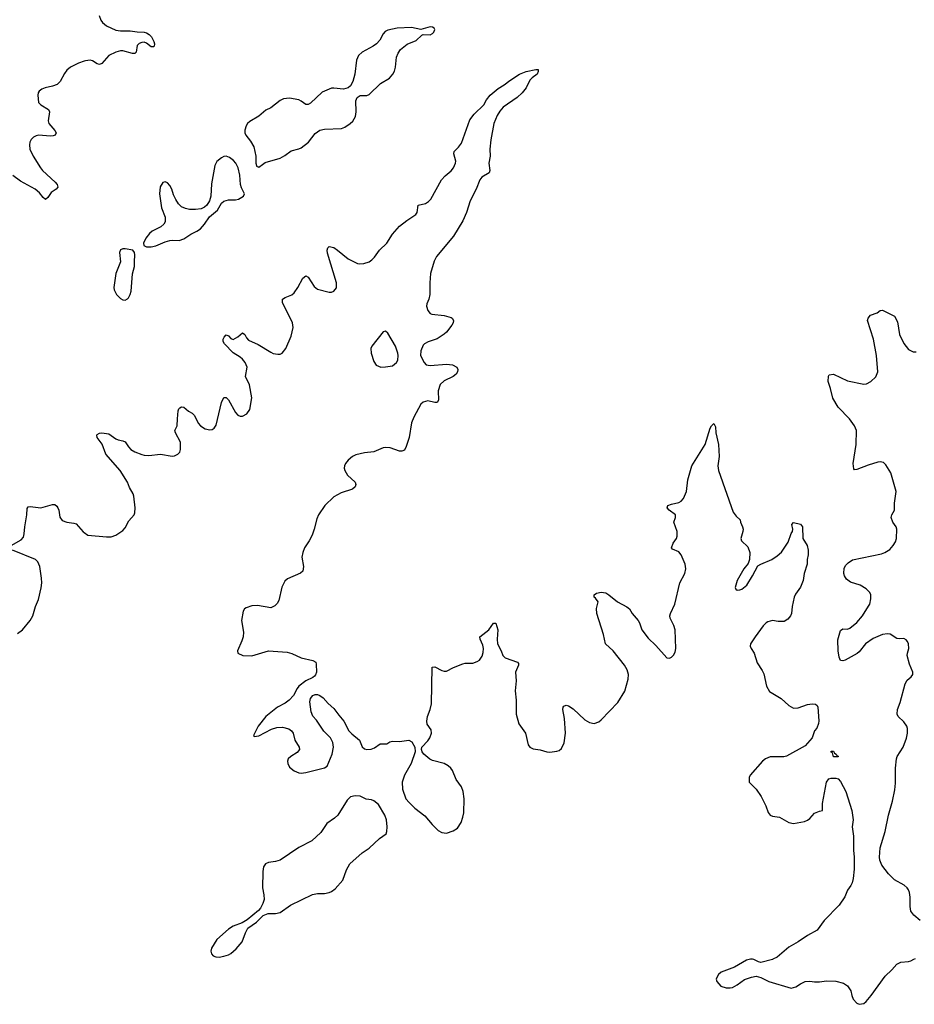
# Model space of a CAD drawing. Header units: inches. Extents: x 1835039 to 2027607, y 642849 to 774141.
# Tile 21 of 113: x 1849449 to 1857080, y 689616 to 698015. Entities that reach past the tile are written whole.
import ezdxf

# ---------------------------------------------------------------- set-up
doc = ezdxf.new("R2010")
doc.units = ezdxf.units.IN
doc.header["$MEASUREMENT"] = 0
for name, color, linetype in [('B8649', 7, 'Continuous'), ('B8658', 7, 'Continuous'), ('B8659', 7, 'Continuous')]:
    doc.layers.add(name, color=color, linetype=linetype)

msp = doc.modelspace()

# ---------------------------------------------------------------- linework, layer by layer
at = {"layer": 'B8649', "color": 6, "elevation": 600}
for points in [[(1850000, 697661.9), (1849950, 697645.6), (1849883.6, 697610), (1849850, 697583.1), (1849830, 697557.3), (1849793, 697487), (1849770, 697463.2), (1849730, 697447.2), (1849665, 697435), (1849637.7, 697422.3), (1849615.4, 697404.6), (1849605.8, 697390), (1849602.6, 697370), (1849610.2, 697310), (1849630, 697287.8), (1849694.6, 697250), (1849702.6, 697230), (1849691.5, 697151.5), (1849697, 697130), (1849750, 697070.9), (1849761.6, 697050), (1849751.7, 697030), (1849734.6, 697025.4), (1849710, 697022.7), (1849611.3, 697028.7), (1849590, 697025), (1849566.6, 697013.4), (1849547, 696993), (1849535.9, 696970), (1849531.9, 696948.1), (1849536.3, 696910), (1849562.6, 696850), (1849626, 696750), (1849642.6, 696730), (1849752.9, 696630), (1849768.9, 696610), (1849774.1, 696585.9), (1849760.7, 696570), (1849718.8, 696541.2), (1849690, 696499.1), (1849670, 696482.3), (1849650, 696497.2), (1849619, 696539), (1849580.9, 696570), (1849457.1, 696637.1), (1849390, 696685.9)], [(1849376.4, 693530), (1849463, 693577), (1849480.4, 693599.6), (1849488.5, 693630), (1849493.3, 693690), (1849510.3, 693790.3), (1849513.7, 693846.3), (1849521.4, 693858.6), (1849537, 693863), (1849630, 693850.7), (1849730, 693879.8), (1849750, 693880.2), (1849766, 693866), (1849775.3, 693850), (1849782.4, 693830), (1849790.1, 693770.1), (1849810, 693744.2), (1849850, 693727.5), (1849910, 693721.1), (1849930, 693714.2), (1849990, 693646.2), (1850000, 693639.5)], [(1849430, 692778.3), (1849472.4, 692810), (1849539.7, 692890), (1849560.3, 692930), (1849584.7, 693010), (1849610, 693068.2), (1849631.8, 693168.2), (1849636.9, 693210), (1849635.8, 693250), (1849621.6, 693350), (1849604.9, 693390), (1849585.3, 693410), (1849388.4, 693490)]]:
    msp.add_lwpolyline(points, dxfattribs=at)
at = {"layer": 'B8658', "color": 6, "elevation": 600}
for points in [[(1855682.3, 690000), (1855648.7, 689991.3), (1855546.3, 689933.7), (1855431.3, 689890), (1855408.5, 689871.5), (1855397.3, 689850), (1855390.8, 689830), (1855394.8, 689810), (1855430.6, 689770.6), (1855475.9, 689755.9), (1855510, 689755.5), (1855530, 689760.5), (1855570, 689781.6), (1855632.5, 689827.5), (1855690, 689848.5), (1855730, 689854.9), (1855770, 689844.9), (1855838.8, 689810), (1856030, 689754.4), (1856070, 689766.4), (1856108, 689792), (1856150.3, 689810.3), (1856190, 689813.7), (1856230, 689807.3), (1856270, 689807.3), (1856330, 689815.5), (1856410, 689813), (1856475.8, 689795.8), (1856510, 689774), (1856537.3, 689730), (1856546.8, 689690), (1856559.8, 689659.8), (1856590, 689624.7), (1856610, 689616), (1856650, 689624), (1856670, 689638.8), (1856713.2, 689690), (1856830, 689854.8), (1856889.6, 689910.4), (1856930, 689958.8), (1856965.1, 689974.9), (1857030, 689980.4), (1857050, 689986.4), (1857075.2, 690000)], [(1855873.8, 690000), (1855870, 689998), (1855770, 689974), (1855750, 689977), (1855710, 689998), (1855700, 690000)]]:
    msp.add_lwpolyline(points, dxfattribs=at)
at = {"layer": 'B8659', "color": 6, "elevation": 600}
for points in [[(1850125.9, 698050), (1850140.1, 698010), (1850156.3, 697990), (1850190, 697963.9), (1850270, 697925.3), (1850310, 697919.2), (1850390, 697920.4), (1850450, 697910.5), (1850510, 697909.6), (1850530, 697902.7), (1850553.2, 697890), (1850572.2, 697870), (1850594, 697830), (1850599.5, 697810), (1850596.3, 697790), (1850590, 697784.5), (1850570, 697783), (1850530, 697814.5), (1850510, 697822), (1850490, 697820.6), (1850467.8, 697812.2), (1850450, 697793.5), (1850441.6, 697738.4), (1850432.4, 697727.6), (1850410, 697727.9), (1850330, 697748.8), (1850310, 697748.8), (1850270, 697738.9), (1850210.1, 697709.9), (1850150, 697641), (1850130, 697632.1), (1850110, 697638.3), (1850070, 697663.4), (1850050, 697668.5), (1850010, 697665.2), (1850000, 697661.9)], [(1850000, 693639.5), (1850030, 693619.3), (1850190, 693602.6), (1850230, 693604.6), (1850270, 693616.9), (1850330, 693658.7), (1850350, 693681.6), (1850381.1, 693738.9), (1850424.5, 693790), (1850431.3, 693808.7), (1850434, 693850), (1850422.3, 693950), (1850416, 693970), (1850385.7, 694025.7), (1850369.9, 694070), (1850306.8, 694170), (1850184, 694310), (1850153.1, 694393.1), (1850109.8, 694450), (1850106, 694470), (1850110, 694475.8), (1850130, 694488.1), (1850149.4, 694490.6), (1850210, 694483.5), (1850270, 694438.8), (1850290, 694430.1), (1850330, 694423.5), (1850350, 694413.6), (1850378, 694370), (1850397.6, 694350), (1850430, 694330.1), (1850490, 694305.7), (1850510, 694300.2), (1850550, 694298.6), (1850649.4, 694309.4), (1850750, 694291.7), (1850770, 694296), (1850798.4, 694310), (1850814.4, 694325.6), (1850822, 694350), (1850820.5, 694410), (1850778.3, 694490), (1850772.6, 694510), (1850793.5, 694550), (1850793.9, 694610), (1850801.4, 694678.6), (1850805.4, 694694.6), (1850815.1, 694704.9), (1850830, 694712.3), (1850850, 694708.4), (1850890, 694675.5), (1850919.3, 694659.3), (1850938.8, 694638.8), (1850970, 694573.2), (1850990, 694549.3), (1851030, 694525.2), (1851070, 694515), (1851090, 694519.2), (1851106.6, 694530), (1851124.3, 694555.7), (1851170, 694750.4), (1851190, 694792.7), (1851210, 694791.1), (1851230, 694771.3), (1851290, 694665.3), (1851310, 694642.3), (1851330, 694633.1), (1851350, 694632), (1851387.2, 694652.7), (1851413.3, 694690), (1851427.9, 694790), (1851410, 694901.6), (1851374.3, 694970), (1851388.7, 695050), (1851372.7, 695090), (1851350, 695119.1), (1851330, 695136.6), (1851270, 695173.5), (1851196.7, 695250), (1851185.5, 695270), (1851185.4, 695290), (1851192.9, 695307.1), (1851210, 695325.7), (1851230, 695318), (1851250, 695295.2), (1851270, 695287.8), (1851310.8, 695309.2), (1851350, 695343.2), (1851370, 695328.8), (1851382.4, 695302.4), (1851401.5, 695281.5), (1851484.4, 695244.4), (1851590, 695179.2), (1851611.1, 695168.9), (1851650, 695160.9), (1851670, 695162.6), (1851688.4, 695171.6), (1851720.5, 695210), (1851764.1, 695315.9), (1851781.1, 695390), (1851777.4, 695430), (1851690, 695603.6), (1851690, 695631.6), (1851714.1, 695645.9), (1851770, 695667.7), (1851790, 695684.7), (1851822.5, 695730), (1851864.7, 695810), (1851890, 695830.3), (1851910, 695817.4), (1851959.9, 695739.9), (1851990, 695717.7), (1852090, 695690.2), (1852110, 695691.6), (1852130, 695699.5), (1852152.2, 695727.8), (1852151.6, 695770), (1852075.8, 696024.2), (1852071.1, 696050), (1852076.2, 696070), (1852090, 696078.9), (1852130, 696070.9), (1852161.3, 696050), (1852250, 695974.5), (1852330, 695936), (1852350, 695931.8), (1852384, 695936), (1852429.1, 695950.9), (1852453.4, 695966.6), (1852475.8, 695990), (1852517.3, 696050), (1852581.8, 696110), (1852630, 696184.6), (1852690, 696252.9), (1852750, 696302.2), (1852828, 696352), (1852838.5, 696370), (1852848.2, 696431.8), (1852910, 696448.3), (1852936.1, 696463.9), (1852956.8, 696483.2), (1853048.2, 696650), (1853078, 696682), (1853130, 696725.5), (1853150.4, 696750), (1853167.5, 696790), (1853168.5, 696808.5), (1853152.7, 696870), (1853156, 696890), (1853193.2, 696926.8), (1853217.2, 696962.8), (1853290, 697159.5), (1853324.5, 697210), (1853406.9, 697290), (1853430, 697330.5), (1853461.3, 697370), (1853530, 697426.7), (1853582, 697458), (1853630, 697496.4), (1853713.2, 697550), (1853770, 697574), (1853851, 697591), (1853871.3, 697591.3), (1853872.7, 697572.7), (1853862, 697550), (1853820.4, 697519.6), (1853801.3, 697498.7), (1853770, 697432.7), (1853735.6, 697390), (1853692.9, 697350), (1853572.5, 697267.5), (1853544.4, 697235.6), (1853522.6, 697197.4), (1853493.4, 697130), (1853466.4, 696990), (1853459.7, 696910), (1853462.9, 696850), (1853449.4, 696790), (1853460.2, 696730), (1853454, 696710), (1853390, 696672.4), (1853375.1, 696650), (1853343.8, 696570), (1853290.7, 696470), (1853259.7, 696370), (1853230, 696300.2), (1853150.5, 696169.5), (1853004.2, 695995.8), (1852985.2, 695954.8), (1852952.3, 695850), (1852946.2, 695770), (1852948.1, 695670), (1852938.3, 695630), (1852920.9, 695590), (1852918.9, 695570), (1852930, 695534), (1852949.2, 695509.2), (1852963.4, 695503.4), (1853070, 695490.3), (1853130, 695474.4), (1853138.8, 695470), (1853150.5, 695450), (1853146.4, 695430), (1853135.3, 695410), (1853088.9, 695350), (1853070, 695332.3), (1853010, 695292.9), (1852933.6, 695266.4), (1852902.4, 695250), (1852890, 695237.6), (1852870.4, 695190), (1852868.2, 695150), (1852899.5, 695090), (1852917.3, 695070), (1852950, 695063.9), (1853090, 695076.1), (1853142, 695070), (1853178.8, 695050), (1853187.3, 695030), (1853184.4, 695010), (1853171.7, 694990), (1853146.4, 694970), (1853070, 694934), (1853036.1, 694903.9), (1853017.7, 694850), (1853022.6, 694770), (1853010.3, 694749.8), (1852990, 694749.8), (1852930, 694764.5), (1852890, 694753.7), (1852870, 694735.1), (1852810, 694624), (1852790, 694575.1), (1852770.1, 694450), (1852746.5, 694373.5), (1852730, 694343.1), (1852710, 694334), (1852690, 694334.6), (1852610, 694364.2), (1852570, 694366.4), (1852550, 694362.7), (1852470, 694327.7), (1852390, 694320.4), (1852317.6, 694302.4), (1852288.2, 694290), (1852250, 694257.6), (1852228.8, 694230), (1852220.3, 694210), (1852218, 694190), (1852222.3, 694170), (1852244.7, 694130), (1852311.2, 694071.2), (1852317.5, 694050), (1852311.3, 694030), (1852287.2, 694010), (1852190, 693980.3), (1852130, 693946), (1852051.3, 693870), (1851998.5, 693790), (1851983.8, 693756.2), (1851961.8, 693670), (1851942.5, 693617.5), (1851917.5, 693570), (1851877.5, 693510), (1851863.2, 693470), (1851856.1, 693430), (1851869.4, 693350), (1851865.3, 693310), (1851845.6, 693294.4), (1851734.8, 693245.2), (1851710, 693225.3), (1851684.8, 693175.2), (1851659.8, 693060.2), (1851645.7, 693034.3), (1851625.9, 693014.1), (1851590, 692998.9), (1851477, 693017), (1851430, 693015.1), (1851380.9, 692999.1), (1851368, 692990), (1851356.4, 692970), (1851341.7, 692890), (1851356.9, 692790), (1851354.6, 692750), (1851344.8, 692715.2), (1851307.7, 692630), (1851311, 692610), (1851352.5, 692592.5), (1851428.9, 692588.9), (1851570, 692631.6), (1851730, 692618.5), (1851770, 692608.1), (1851850.2, 692570.1), (1851950.8, 692550), (1851974.4, 692534.4), (1851978.5, 692518.5), (1851980.2, 692450), (1851973, 692427), (1851964.3, 692415.7), (1851950, 692403.5), (1851890, 692375), (1851830.3, 692330), (1851814.9, 692310), (1851784.2, 692250), (1851746.3, 692210), (1851714.7, 692185.3), (1851648.8, 692150), (1851550, 692070.9), (1851483.1, 691990), (1851442.8, 691910), (1851450, 691901), (1851490, 691907.4), (1851596.5, 691963.5), (1851641.6, 691978.4), (1851690, 691979.7), (1851745.9, 691965.9), (1851768.7, 691950), (1851781.5, 691930), (1851795.3, 691870), (1851832.4, 691810), (1851834.9, 691790), (1851816.5, 691763.5), (1851760.7, 691730), (1851739.3, 691710), (1851734, 691690), (1851735.3, 691670), (1851750, 691638), (1851790, 691606.4), (1851830, 691590.4), (1851850, 691588.7), (1851890, 691593.4), (1852050, 691633), (1852071.2, 691648.8), (1852113.5, 691750), (1852125.1, 691810), (1852119.7, 691850), (1852099.7, 691890), (1852044.7, 691944.7), (1851979.6, 692039.6), (1851950, 692074), (1851936, 692110), (1851924.7, 692195.3), (1851930, 692226), (1851950, 692250.4), (1851970, 692258.4), (1851990, 692257.6), (1852010, 692250.3), (1852037.6, 692230), (1852081.7, 692181.7), (1852130, 692138.4), (1852170, 692081.6), (1852214, 692030), (1852256.4, 691950), (1852282.4, 691922.4), (1852348, 691870), (1852371.7, 691811.7), (1852390, 691796.4), (1852410, 691788.9), (1852447, 691793), (1852475.1, 691804.9), (1852522.9, 691837.1), (1852581.2, 691838.8), (1852605.6, 691854.4), (1852630, 691861.6), (1852690, 691858), (1852767.9, 691867.9), (1852794, 691854), (1852818.8, 691810), (1852822, 691770), (1852787.9, 691670), (1852730.2, 691570), (1852712.2, 691510), (1852714.2, 691450), (1852743.9, 691370), (1852770, 691336.5), (1852819.5, 691290), (1852905.1, 691225.1), (1852966.4, 691150), (1853018.4, 691098.4), (1853050, 691082), (1853090, 691075.5), (1853145.1, 691094.9), (1853182.7, 691117.3), (1853214, 691166), (1853230, 691211.3), (1853237.7, 691250), (1853240.8, 691370), (1853231.6, 691430), (1853218, 691470), (1853172.3, 691532.3), (1853141.5, 691610), (1853127.8, 691630), (1853104.2, 691650), (1853070, 691669.1), (1852970, 691695.5), (1852946.1, 691706.2), (1852896.9, 691750), (1852882, 691770), (1852875.1, 691790), (1852878, 691810), (1852930, 691863.1), (1852948.2, 691890), (1852962.6, 691930), (1852957.6, 691957.6), (1852926, 692006), (1852921.6, 692030), (1852927.8, 692070), (1852951.3, 692130), (1852962, 692178), (1852968.3, 692491.7), (1852990, 692495.5), (1853050, 692463.1), (1853070, 692457), (1853090, 692457), (1853150, 692488.5), (1853230, 692521.3), (1853250, 692526), (1853313.8, 692526.2), (1853350, 692539.3), (1853370, 692552.4), (1853393, 692587), (1853402.3, 692617.7), (1853405.2, 692650), (1853399.9, 692679.9), (1853378, 692730), (1853375.1, 692750), (1853450.9, 692809.1), (1853490, 692866.8), (1853510, 692866), (1853527.2, 692810), (1853521.3, 692730), (1853524.6, 692690), (1853555.4, 692630), (1853570.2, 692590.2), (1853591.3, 692571.3), (1853694.4, 692534.4), (1853704.5, 692524.5), (1853704.4, 692510), (1853678.8, 692450), (1853684.1, 692375.9), (1853675, 692290), (1853684, 692210), (1853683.3, 692090), (1853707.8, 692007.8), (1853764.7, 691930), (1853785.7, 691830), (1853800.5, 691810), (1853830, 691794), (1853890, 691786.7), (1853944.7, 691770), (1853970, 691767.2), (1854030, 691774), (1854050, 691781.6), (1854070, 691798), (1854093.4, 691846.6), (1854103.8, 691930), (1854094.9, 692054.9), (1854082.4, 692130), (1854083.6, 692150), (1854090, 692159.1), (1854110, 692167.7), (1854130, 692161.6), (1854170, 692137.6), (1854270, 692042), (1854310, 692020.3), (1854350, 692012.2), (1854390, 692026.7), (1854410, 692041.3), (1854549.8, 692190.2), (1854610, 692287.3), (1854638.4, 692390), (1854640.7, 692430), (1854631.3, 692470), (1854609.1, 692510), (1854510, 692630.6), (1854445, 692690), (1854429.1, 692770), (1854372.4, 692950), (1854368, 692992), (1854383.7, 693050), (1854361.2, 693081.2), (1854349.5, 693090), (1854349.3, 693110), (1854370, 693122.8), (1854409.3, 693130.7), (1854450, 693124.9), (1854474.9, 693110), (1854547.8, 693047.8), (1854627.9, 693007.9), (1854649.4, 692989.4), (1854674.3, 692950), (1854723.7, 692890), (1854735.8, 692870), (1854755.5, 692810), (1854810, 692738), (1854876.4, 692676.4), (1854970, 692570.4), (1854992.2, 692567.8), (1855010, 692576.4), (1855025.7, 692594.3), (1855039.2, 692620.8), (1855045.3, 692650), (1855039.2, 692810), (1855030, 692846), (1854997.7, 692910), (1854995.4, 692930), (1854999.7, 692950), (1855037.7, 693030), (1855079.9, 693210), (1855122.3, 693290), (1855131.2, 693330), (1855124.8, 693370), (1855091.1, 693451.1), (1855070, 693474.5), (1855017.5, 693497.5), (1855009.5, 693509.5), (1855023.6, 693550), (1855051.8, 693590), (1855058.4, 693610), (1855057.6, 693650), (1855029.7, 693730), (1855043, 693770), (1855041.6, 693790), (1854987.6, 693830), (1854972.3, 693850), (1854977.2, 693870), (1855010, 693883.1), (1855070, 693895.3), (1855091.7, 693908.3), (1855110, 693930.6), (1855135.6, 693990), (1855146.8, 694090), (1855180.9, 694210), (1855295.1, 694390), (1855339.5, 694530), (1855350, 694551.3), (1855370, 694571.3), (1855382.8, 694542.8), (1855387.7, 694490), (1855410.2, 694390.2), (1855415.6, 694290), (1855403.2, 694210), (1855410.2, 694170), (1855534.4, 693814.4), (1855560.2, 693780.2), (1855594, 693750), (1855597.3, 693730), (1855615.5, 693690), (1855620.4, 693670), (1855618.4, 693650), (1855600.3, 693590), (1855607.2, 693570), (1855659.7, 693519.7), (1855677, 693470), (1855674.9, 693410), (1855663.9, 693376.1), (1855627.2, 693330), (1855568.7, 693230), (1855551, 693171), (1855558, 693158), (1855570, 693147.7), (1855591, 693151), (1855610, 693158), (1855650, 693190.5), (1855699.7, 693270), (1855745.1, 693354.9), (1855769.7, 693370.3), (1855863.6, 693410), (1855910, 693440.2), (1855946.6, 693473.4), (1856002.7, 693557.3), (1856030, 693631.3), (1856041.2, 693650), (1856044, 693670), (1856034, 693710), (1856050, 693726), (1856110, 693710.5), (1856126.8, 693690), (1856130.4, 693590.4), (1856164.9, 693530), (1856174, 693490), (1856174.8, 693450), (1856166.8, 693410), (1856167.3, 693370), (1856141.6, 693290), (1856132.7, 693230), (1856110, 693174), (1856066.3, 693113.7), (1856056.4, 693090), (1856039.5, 693010), (1856032.4, 692950), (1856023.8, 692930), (1855999.9, 692900.1), (1855970, 692882), (1855920.1, 692880.1), (1855870, 692889.3), (1855830, 692879.3), (1855816, 692870), (1855790, 692844), (1855723, 692750), (1855684, 692690), (1855680.7, 692670), (1855687.3, 692650), (1855713, 692610), (1855738.7, 692530), (1855783.6, 692463.6), (1855796.3, 692436.3), (1855819.6, 692330), (1855845.3, 692285.3), (1855944.5, 692224.5), (1856010, 692164), (1856050, 692142), (1856090, 692144), (1856170, 692173.4), (1856210, 692179.1), (1856236.4, 692176.4), (1856250, 692166), (1856258, 692150), (1856266, 692034), (1856262.8, 692010), (1856247.5, 691972.5), (1856227.3, 691950), (1856207.7, 691890), (1856150, 691822), (1855990, 691732.8), (1855967.9, 691727.9), (1855850, 691727.3), (1855810, 691709.5), (1855784, 691690), (1855679.1, 691570), (1855670.5, 691550), (1855670.6, 691510), (1855730, 691452.4), (1855774.9, 691390), (1855813.7, 691310), (1855833.3, 691253.3), (1855850, 691230.6), (1855870, 691220.5), (1855930, 691212.4), (1856010, 691167), (1856050, 691157), (1856144.4, 691175.6), (1856170, 691185.5), (1856190, 691200.7), (1856230, 691247.7), (1856270, 691264.9), (1856298, 691270), (1856297, 691330), (1856330, 691512), (1856350, 691538), (1856370, 691544.7), (1856410, 691544.7), (1856430, 691538), (1856450, 691518), (1856495.5, 691430), (1856546.8, 691270), (1856559.1, 691190), (1856550.5, 691129.5), (1856560.4, 691050), (1856561.1, 690930), (1856567.4, 690870), (1856567, 690770), (1856558.4, 690690), (1856548.8, 690651.2), (1856538.4, 690630), (1856511.5, 690588.4), (1856486.5, 690533.5), (1856438.2, 690461.8), (1856310.3, 690329.7), (1856251.7, 690248.3), (1856170, 690202.4), (1856090, 690148.2), (1856010, 690104.4), (1855910, 690019.1), (1855873.8, 690000)], [(1857129.6, 690330), (1857075.2, 690375.2), (1857051.3, 690410), (1857043.5, 690450), (1857045.4, 690530), (1857038.9, 690570), (1857030, 690593.2), (1857019.5, 690610), (1856993.4, 690633.4), (1856910, 690677.6), (1856859.6, 690730), (1856801.8, 690801.8), (1856785.2, 690845.2), (1856782.6, 690870), (1856789.7, 690950), (1856830, 691091), (1856861, 691230), (1856895.1, 691350), (1856913.9, 691446.1), (1856919, 691501), (1856919.2, 691630), (1856927.6, 691710), (1856934.8, 691730), (1856983.9, 691810), (1857012.4, 691887.6), (1857021.5, 691930), (1857021, 691970), (1857015.1, 691990), (1856990, 692026.3), (1856942.6, 692070), (1856935.1, 692090), (1856937.2, 692130), (1856960.4, 692190), (1857001.4, 692350), (1857020.4, 692379.6), (1857053, 692410), (1857066.3, 692430), (1857068.2, 692450), (1857037.7, 692517.7), (1857019.3, 692590), (1857020.9, 692610), (1857033.6, 692650), (1857031.5, 692690), (1857022, 692710), (1857010, 692726), (1856990, 692735.1), (1856950, 692732.7), (1856930, 692737.2), (1856874.7, 692774.7), (1856850, 692777.4), (1856810, 692770.8), (1856730, 692735.5), (1856664.9, 692690), (1856610, 692623.6), (1856591.4, 692608.6), (1856490, 692552.3), (1856470, 692546.6), (1856450, 692549.2), (1856438.6, 692578.6), (1856429.3, 692630), (1856426.3, 692726.3), (1856450, 692804.7), (1856470, 692818.8), (1856510, 692816), (1856530, 692824), (1856590, 692873), (1856636.9, 692930), (1856690, 693012.4), (1856699.8, 693030), (1856710, 693074), (1856708.4, 693110), (1856699.7, 693130), (1856670, 693161.5), (1856617, 693190), (1856535.9, 693215.9), (1856502.5, 693242.5), (1856485.6, 693270), (1856479.6, 693290), (1856483, 693337), (1856497.1, 693362.9), (1856516.8, 693383.2), (1856553.7, 693406.3), (1856801.4, 693458.6), (1856829.8, 693470.2), (1856870, 693496.4), (1856900.5, 693530), (1856918.5, 693561.5), (1856927.8, 693590), (1856929.6, 693670), (1856926, 693690), (1856896.9, 693730), (1856883.1, 693770), (1856888.5, 693790), (1856909.7, 693830), (1856911.2, 693890), (1856925.1, 693990), (1856880.4, 694150), (1856837.7, 694217.7), (1856816.5, 694236.5), (1856790, 694243.1), (1856770, 694240.3), (1856685.3, 694214.7), (1856590, 694179), (1856570, 694175.3), (1856563.7, 694183.7), (1856559.5, 694230), (1856582.6, 694390), (1856588, 694510), (1856569.8, 694549.8), (1856526, 694610), (1856429.6, 694710), (1856385.2, 694785.2), (1856365.1, 694870), (1856344.7, 694930), (1856347, 694973), (1856353.6, 694986.4), (1856390, 694990.6), (1856510, 694935.3), (1856650, 694906.7), (1856671.1, 694908.9), (1856710, 694928.4), (1856751.8, 694968.2), (1856769.7, 695010.3), (1856756.8, 695150), (1856730.8, 695290.8), (1856680.9, 695450), (1856685.2, 695470), (1856705.1, 695494.9), (1856764.4, 695515.6), (1856790, 695534), (1856810, 695536.3), (1856910, 695486), (1856936.4, 695436.4), (1856954.9, 695330), (1856990, 695254), (1857030, 695201.6), (1857070, 695180.5), (1857097.2, 695182.8)], [(1855700, 690000), (1855690, 690002), (1855682.3, 690000)], [(1857075.2, 690000), (1857090, 690008)]]:
    msp.add_lwpolyline(points, dxfattribs=at)
at = {"layer": 'B8659', "color": 6}
for points, elevation in [([(1852950, 697952.8), (1852870, 697931.6), (1852790, 697948), (1852670, 697943.1), (1852590, 697926.6), (1852567.1, 697912.9), (1852550, 697893.2), (1852520.7, 697839.3), (1852493, 697810), (1852465.5, 697790), (1852370, 697738.7), (1852340.3, 697710), (1852321.7, 697670), (1852307.4, 697550), (1852291.5, 697488.5), (1852270.3, 697449.7), (1852250, 697434), (1852210, 697423.5), (1852130, 697431.8), (1852110, 697429.6), (1852070, 697415.1), (1852030, 697395.4), (1851930, 697303.5), (1851910, 697292.8), (1851890, 697291), (1851850, 697321.3), (1851830, 697330.9), (1851750, 697346.6), (1851699, 697341), (1851670, 697326.6), (1851590, 697263.1), (1851550, 697242.6), (1851488.1, 697191.9), (1851412.7, 697147.3), (1851392.2, 697130), (1851380.3, 697110), (1851368.1, 697071.9), (1851369, 697050), (1851377.4, 697030), (1851417.6, 696977.6), (1851445.3, 696930), (1851463.7, 696850), (1851463.8, 696790), (1851468, 696770), (1851470, 696764.7), (1851490, 696756), (1851518.9, 696781.1), (1851544.1, 696795.9), (1851670, 696834), (1851710, 696856), (1851763.8, 696896.2), (1851830, 696912.5), (1851850, 696921.6), (1851911.9, 696970), (1851970, 697044.7), (1852007.9, 697072.1), (1852050, 697081.9), (1852193.4, 697086.6), (1852222.2, 697097.7), (1852267.3, 697130), (1852291.2, 697150), (1852313.1, 697190), (1852320.3, 697230), (1852316.5, 697323.5), (1852327.8, 697352.2), (1852352.9, 697367.1), (1852409.3, 697369.3), (1852430, 697376.2), (1852527.6, 697470), (1852602.7, 697517.3), (1852630.6, 697549.4), (1852644.8, 697575.2), (1852654.6, 697610), (1852663.7, 697696.3), (1852676.1, 697730), (1852698, 697762), (1852753.7, 697806.3), (1852830, 697838), (1852878, 697882), (1852890, 697887.3), (1852950, 697886.7), (1852970, 697898), (1852982, 697910), (1852991.3, 697930), (1852983.3, 697943.3), (1852970, 697951.5)], 700), ([(1851210, 696849.7), (1851190, 696846.9), (1851170, 696836.9), (1851130, 696805.6), (1851114.9, 696770), (1851084.2, 696615.8), (1851078.5, 696510), (1851069.2, 696470.8), (1851046.1, 696433.9), (1851024.1, 696415.9), (1850997.3, 696402.7), (1850950, 696394.8), (1850897, 696397), (1850863.6, 696403.6), (1850830, 696419.1), (1850803.8, 696443.8), (1850780.2, 696480.2), (1850761.3, 696521.3), (1850747.4, 696570), (1850730, 696600.5), (1850710, 696623.6), (1850690, 696631.6), (1850670, 696625.1), (1850647.9, 696590), (1850642.4, 696530), (1850659.6, 696410), (1850689.2, 696330), (1850690.2, 696290), (1850678.9, 696270), (1850652.6, 696247.4), (1850578, 696210), (1850554.9, 696190), (1850526.4, 696150), (1850505.5, 696110), (1850508.1, 696088.1), (1850530, 696077.3), (1850570, 696077.1), (1850610, 696085.3), (1850690, 696119.6), (1850730, 696131.7), (1850750, 696134.6), (1850810, 696130.4), (1850850, 696144.6), (1850910, 696185.8), (1850959.5, 696210), (1850990, 696232.4), (1851025.6, 696270), (1851067.1, 696332.9), (1851136.2, 696390), (1851170.8, 696449.2), (1851190, 696468.4), (1851230, 696479.5), (1851290, 696477.4), (1851315.2, 696484.8), (1851359, 696510), (1851366, 696530), (1851341.6, 696581.6), (1851333.5, 696610), (1851327.2, 696690), (1851313.7, 696750), (1851294, 696790), (1851273.1, 696813.1), (1851239.2, 696839.2)], 700), ([(1850350, 696060.5), (1850330, 696059.6), (1850310, 696052), (1850301.3, 696030), (1850308, 695950), (1850268.8, 695851.2), (1850252.9, 695730), (1850254.3, 695710), (1850275.8, 695670), (1850310, 695635.5), (1850330, 695626), (1850350, 695623), (1850367.5, 695632.5), (1850376.6, 695643.4), (1850391.8, 695670), (1850400.8, 695699.2), (1850412.7, 695847.3), (1850429.5, 695910), (1850427, 695950), (1850432, 696010), (1850429.2, 696030), (1850414, 696050)], 700), ([(1852570, 695359.3), (1852550, 695352.7), (1852451.6, 695230), (1852445.5, 695210), (1852447.8, 695170), (1852470, 695100.7), (1852490, 695067.4), (1852530, 695051.6), (1852570, 695053.1), (1852630, 695063.7), (1852662.9, 695090), (1852673.6, 695110), (1852678.7, 695150), (1852675.8, 695170), (1852653.3, 695230), (1852590, 695341.2)], 600), ([(1856430, 691726), (1856390, 691728), (1856382, 691762), (1856370, 691766), (1856370, 691774), (1856390, 691774), (1856398, 691758), (1856414, 691750), (1856418, 691738), (1856430, 691734)], 600), ([(1852310, 691394), (1852270, 691384.5), (1852243, 691357), (1852162, 691230), (1852135, 691205), (1852070, 691158.3), (1852017.1, 691082.9), (1851941.6, 691010), (1851830, 690952.6), (1851670, 690846.3), (1851630, 690833.6), (1851570, 690826), (1851545.2, 690814.8), (1851530, 690788.7), (1851521.7, 690750), (1851519.2, 690610), (1851531.3, 690550), (1851534, 690510), (1851524.4, 690475.6), (1851503.7, 690436.3), (1851485.1, 690414.9), (1851390, 690338), (1851347.9, 690312.1), (1851270, 690282.9), (1851230, 690256.2), (1851130.7, 690170), (1851083.9, 690096.1), (1851079.1, 690070), (1851085.8, 690045.8), (1851098, 690030), (1851122, 690022), (1851150, 690019.3), (1851190, 690026.4), (1851230, 690037), (1851250, 690048.8), (1851295.4, 690090), (1851346.6, 690150), (1851374.1, 690225.8), (1851395.3, 690264.7), (1851470, 690318), (1851527, 690373), (1851569.5, 690390.5), (1851630.5, 690390.5), (1851670, 690398.4), (1851757.7, 690462.3), (1851946.7, 690553.3), (1851990, 690561.1), (1852050, 690562), (1852090, 690568.4), (1852110, 690577.1), (1852139.1, 690600.9), (1852206.1, 690673.9), (1852236.8, 690763.2), (1852266.4, 690813.6), (1852370, 690908.8), (1852430, 690947.2), (1852518, 691030), (1852575.1, 691070), (1852581.8, 691090), (1852584.1, 691130), (1852576.5, 691190), (1852563.7, 691230), (1852510, 691320.7), (1852470, 691352.8), (1852450, 691360.9), (1852404.9, 691364.9), (1852352.9, 691392.9)], 600)]:
    msp.add_lwpolyline(points, close=True, dxfattribs=dict(at, elevation=elevation))

doc.saveas('drawing.dxf')
